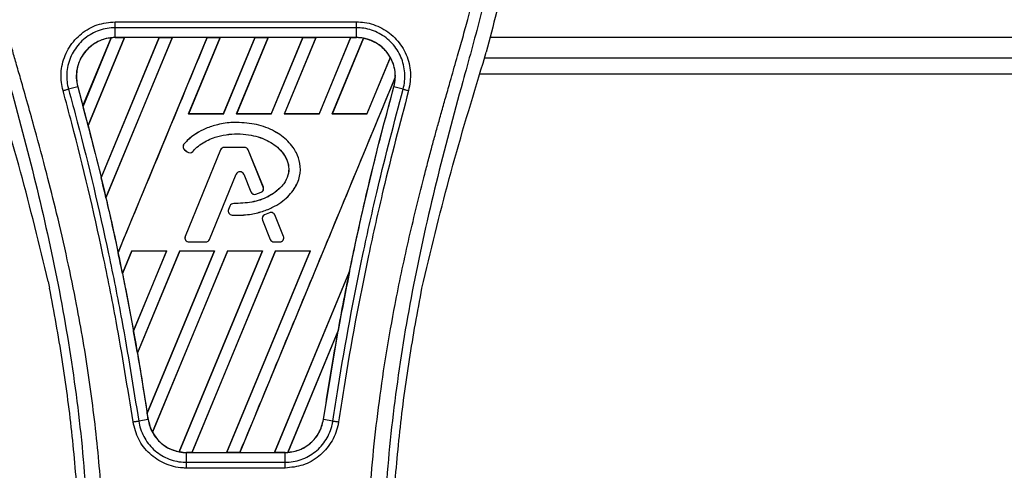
# Model space of a CAD drawing. Header units: millimetres. Extents: x 0 to 420, y 0 to 297.
# Tile 37 of 128: x 68.39 to 72.8, y 233.93 to 235.95. Entities that reach past the tile are written whole.
import ezdxf

# ---------------------------------------------------------------- set-up
doc = ezdxf.new("R2010")
doc.units = ezdxf.units.MM

msp = doc.modelspace()

# ---------------------------------------------------------------- linework, layer by layer
at = {"color": 7, "linetype": 'Continuous', "lineweight": 25}
for p, q in [((68.81924, 235.9379), (69.90077, 235.9379)), ((68.81924, 235.86733), (68.81924, 235.91157)), ((69.90077, 235.91157), (68.81924, 235.91157)), ((69.90077, 235.86733), (69.90077, 235.91157)), ((68.67505, 235.5607), (68.80144, 235.86611)), ((68.80204, 235.86639), (68.67508, 235.5599)), ((68.69787, 235.47365), (68.86091, 235.86725)), ((68.86129, 235.86702), (68.69811, 235.47338)), ((69.01637, 235.86702), (68.75662, 235.23958)), ((68.75664, 235.23881), (69.01695, 235.86725)), ((69.07546, 235.86725), (68.77789, 235.14884)), ((68.77812, 235.14857), (69.07585, 235.86702)), ((69.90077, 235.86733), (68.81924, 235.86733)), ((68.81924, 235.86725), (68.81924, 235.86733)), ((68.81924, 235.86725), (68.86091, 235.86725)), ((68.83232, 234.90352), (69.2315, 235.86725)), ((68.86091, 235.86725), (68.86129, 235.86702)), ((69.01637, 235.86702), (68.86129, 235.86702)), ((69.01695, 235.86725), (69.01637, 235.86702)), ((69.01695, 235.86725), (69.07546, 235.86725)), ((69.07585, 235.86702), (69.07546, 235.86725)), ((69.23093, 235.86702), (69.07585, 235.86702)), ((69.29002, 235.86725), (69.14815, 235.52475)), ((69.14865, 235.52508), (69.29041, 235.86702)), ((69.2315, 235.86725), (69.23093, 235.86702)), ((69.2315, 235.86725), (69.29002, 235.86725)), ((69.29041, 235.86702), (69.29002, 235.86725)), ((69.44549, 235.86702), (69.29041, 235.86702)), ((69.44549, 235.86702), (69.30397, 235.52508)), ((69.30419, 235.52475), (69.44606, 235.86725)), ((69.50458, 235.86725), (69.36271, 235.52475)), ((69.36321, 235.52508), (69.50496, 235.86702)), ((69.44606, 235.86725), (69.44549, 235.86702)), ((69.44606, 235.86725), (69.50458, 235.86725)), ((69.50496, 235.86702), (69.50458, 235.86725)), ((69.66004, 235.86702), (69.50496, 235.86702)), ((69.66004, 235.86702), (69.51853, 235.52508)), ((69.51875, 235.52475), (69.66062, 235.86725)), ((69.71913, 235.86725), (69.57727, 235.52475)), ((69.57776, 235.52508), (69.71952, 235.86702)), ((69.66062, 235.86725), (69.66004, 235.86702)), ((69.66062, 235.86725), (69.71913, 235.86725)), ((69.71952, 235.86702), (69.71913, 235.86725)), ((69.8746, 235.86702), (69.71952, 235.86702)), ((69.8746, 235.86702), (69.73308, 235.52508)), ((69.73331, 235.52475), (69.87517, 235.86725)), ((69.93248, 235.86433), (69.79182, 235.52475)), ((69.79232, 235.52508), (69.93284, 235.86404)), ((69.87517, 235.86725), (69.8746, 235.86702)), ((69.87517, 235.86725), (69.90077, 235.86725)), ((69.90077, 235.86725), (69.90077, 235.86733)), ((115.29113, 235.86714), (70.49819, 235.86714)), ((70.05242, 235.77823), (69.94764, 235.52508)), ((69.94786, 235.52475), (70.05277, 235.77802)), ((70.46805, 235.75244), (70.48242, 235.80264)), ((70.47509, 235.77703), (115.31423, 235.77703)), ((70.07482, 235.68997), (69.37772, 234.00702)), ((70.45409, 235.70495), (115.33523, 235.70495)), ((68.65129, 235.64687), (68.61002, 235.63611)), ((68.6516, 235.64696), (68.65129, 235.64687)), ((68.6516, 235.64696), (68.67505, 235.5607)), ((70.06841, 235.64696), (70.06872, 235.64687)), ((70.11, 235.63611), (70.06872, 235.64687)), ((68.67508, 235.5599), (68.67505, 235.5607)), ((69.14865, 235.52508), (69.14815, 235.52475)), ((69.30419, 235.52475), (69.14815, 235.52475)), ((69.30397, 235.52508), (69.14865, 235.52508)), ((69.30419, 235.52475), (69.30397, 235.52508)), ((69.36321, 235.52508), (69.36271, 235.52475)), ((69.51875, 235.52475), (69.36271, 235.52475)), ((69.51853, 235.52508), (69.36321, 235.52508)), ((69.51875, 235.52475), (69.51853, 235.52508)), ((69.57776, 235.52508), (69.57727, 235.52475)), ((69.73331, 235.52475), (69.57727, 235.52475)), ((69.73308, 235.52508), (69.57776, 235.52508)), ((69.73331, 235.52475), (69.73308, 235.52508)), ((69.79232, 235.52508), (69.79182, 235.52475)), ((69.94786, 235.52475), (69.79182, 235.52475)), ((69.94764, 235.52508), (69.79232, 235.52508)), ((69.94786, 235.52475), (69.94764, 235.52508)), ((68.69811, 235.47338), (68.69787, 235.47365)), ((68.69811, 235.47338), (68.75662, 235.23958)), ((69.36436, 235.48715), (69.36436, 235.48728)), ((69.12837, 235.39079), (69.12827, 235.39087)), ((69.1304, 235.36494), (69.13031, 235.36485)), ((69.13031, 235.36485), (69.14209, 235.35502)), ((69.1304, 235.36494), (69.14217, 235.35512)), ((69.29161, 235.36392), (69.13332, 234.97621)), ((69.29173, 235.36387), (69.13344, 234.97617)), ((69.29173, 235.36387), (69.29161, 235.36392)), ((69.30851, 235.37514), (69.30851, 235.37526)), ((69.3986, 235.37526), (69.30851, 235.37526)), ((69.3986, 235.37514), (69.30851, 235.37514)), ((69.3986, 235.37514), (69.3986, 235.37526)), ((69.41538, 235.36387), (69.41549, 235.36392)), ((69.48334, 235.19741), (69.41538, 235.36387)), ((69.48345, 235.19746), (69.41549, 235.36392)), ((69.14217, 235.35512), (69.14209, 235.35502)), ((69.16745, 235.35714), (69.16755, 235.35706)), ((68.75664, 235.23881), (68.75662, 235.23958)), ((69.24218, 234.96247), (69.36138, 235.2544)), ((69.2423, 234.96242), (69.36149, 235.25436)), ((69.36138, 235.2544), (69.36149, 235.25436)), ((69.39539, 235.2544), (69.39528, 235.25436)), ((69.39528, 235.25436), (69.42739, 235.1757)), ((69.39539, 235.2544), (69.42751, 235.17574)), ((69.48334, 235.19741), (69.48345, 235.19746)), ((68.77812, 235.14857), (68.77789, 235.14884)), ((69.42751, 235.17574), (69.42739, 235.1757)), ((69.44956, 235.16526), (69.4496, 235.16514)), ((69.47346, 235.1738), (69.47351, 235.17369)), ((69.33379, 235.11228), (69.32735, 235.0969)), ((69.33391, 235.11224), (69.32747, 235.09685)), ((69.33391, 235.11224), (69.33379, 235.11228)), ((69.35061, 235.12336), (69.35061, 235.12349)), ((69.32747, 235.09685), (69.32735, 235.0969)), ((69.34313, 235.07177), (69.34313, 235.07164)), ((69.51035, 235.08243), (69.48863, 235.0731)), ((69.48868, 235.07299), (69.48863, 235.0731)), ((69.5104, 235.08232), (69.48868, 235.07299)), ((69.5104, 235.08232), (69.51035, 235.08243)), ((69.53433, 235.07252), (69.53445, 235.07256)), ((69.57367, 234.97617), (69.53433, 235.07252)), ((69.57378, 234.97621), (69.53445, 235.07256)), ((69.47906, 235.04949), (69.47894, 235.04944)), ((69.47894, 235.04944), (69.51447, 234.96242)), ((69.47906, 235.04949), (69.51458, 234.96247)), ((69.13344, 234.97617), (69.13332, 234.97621)), ((69.57367, 234.97617), (69.57378, 234.97621)), ((69.15021, 234.9512), (69.15021, 234.95107)), ((69.15021, 234.9512), (69.22541, 234.9512)), ((69.15021, 234.95107), (69.22541, 234.95107)), ((69.22541, 234.9512), (69.22541, 234.95107)), ((69.24218, 234.96247), (69.2423, 234.96242)), ((69.51458, 234.96247), (69.51447, 234.96242)), ((69.53136, 234.9512), (69.53136, 234.95107)), ((69.53136, 234.9512), (69.55689, 234.9512)), ((69.53136, 234.95107), (69.55689, 234.95107)), ((69.55689, 234.9512), (69.55689, 234.95107)), ((68.83232, 234.90352), (68.83231, 234.90435)), ((68.89437, 234.91205), (68.85184, 234.8094)), ((68.85208, 234.80909), (68.89458, 234.91173)), ((68.89437, 234.91205), (69.05041, 234.91205)), ((68.89437, 234.91205), (68.89458, 234.91173)), ((68.89458, 234.91173), (69.04992, 234.91173)), ((68.90139, 234.5523), (69.05041, 234.91205)), ((69.04992, 234.91173), (68.9014, 234.55325)), ((69.10892, 234.91205), (68.91897, 234.45347)), ((68.91922, 234.4531), (69.10914, 234.91173)), ((68.96296, 234.18295), (69.26496, 234.91205)), ((69.26448, 234.91173), (68.96299, 234.18415)), ((69.32348, 234.91205), (68.9863, 234.09802)), ((68.98668, 234.09778), (69.32369, 234.91173)), ((69.04992, 234.91173), (69.05041, 234.91205)), ((69.47904, 234.91173), (69.10559, 234.01055)), ((69.10598, 234.01024), (69.47952, 234.91205)), ((69.10892, 234.91205), (69.26496, 234.91205)), ((69.10892, 234.91205), (69.10914, 234.91173)), ((69.10914, 234.91173), (69.26448, 234.91173)), ((69.53804, 234.91205), (69.16316, 234.00702)), ((69.16377, 234.00726), (69.53825, 234.91173)), ((69.26448, 234.91173), (69.26496, 234.91205)), ((69.69359, 234.91173), (69.31878, 234.00726)), ((69.3192, 234.00702), (69.69408, 234.91205)), ((69.32348, 234.91205), (69.47952, 234.91205)), ((69.32348, 234.91205), (69.32369, 234.91173)), ((69.32369, 234.91173), (69.47904, 234.91173)), ((69.47904, 234.91173), (69.47952, 234.91205)), ((69.53804, 234.91205), (69.69408, 234.91205)), ((69.53804, 234.91205), (69.53825, 234.91173)), ((69.53825, 234.91173), (69.69359, 234.91173)), ((69.69359, 234.91173), (69.69408, 234.91205)), ((68.85208, 234.80909), (68.85184, 234.8094)), ((68.85208, 234.80909), (68.9014, 234.55325)), ((69.87019, 234.82009), (69.53334, 234.00726)), ((69.53376, 234.00702), (69.87017, 234.8192)), ((68.51916, 234.77457), (68.5255, 234.74445)), ((70.19452, 234.74445), (70.20086, 234.77457)), ((68.90139, 234.5523), (68.9014, 234.55325)), ((69.81901, 234.55442), (69.59244, 234.00742)), ((69.59307, 234.0077), (69.81838, 234.55196)), ((69.7527, 234.15544), (69.81838, 234.55196)), ((68.91922, 234.4531), (68.91897, 234.45347)), ((68.91922, 234.4531), (68.96299, 234.18415)), ((68.96296, 234.18295), (68.96299, 234.18415)), ((68.967, 234.15539), (68.92466, 234.14845)), ((68.9671, 234.1554), (68.967, 234.15539)), ((69.7527, 234.15544), (69.75302, 234.15539)), ((69.79536, 234.14845), (69.75302, 234.15539)), ((69.13926, 234.00702), (69.13926, 234.00695)), ((69.16316, 234.00702), (69.13926, 234.00702)), ((69.13926, 233.96339), (69.13926, 234.00695)), ((69.13926, 234.00695), (69.58075, 234.00695)), ((69.16316, 234.00702), (69.16377, 234.00726)), ((69.16377, 234.00726), (69.31878, 234.00726)), ((69.31878, 234.00726), (69.3192, 234.00702)), ((69.37772, 234.00702), (69.3192, 234.00702)), ((69.37772, 234.00702), (69.37833, 234.00726)), ((69.37833, 234.00726), (69.53334, 234.00726)), ((69.53334, 234.00726), (69.53376, 234.00702)), ((69.58075, 234.00702), (69.53376, 234.00702)), ((69.58075, 234.00702), (69.58075, 234.00695)), ((69.58075, 233.96339), (69.58075, 234.00695)), ((69.13926, 233.96339), (69.58075, 233.96339)), ((69.58075, 233.9375), (69.13926, 233.9375))]:
    msp.add_line(p, q, dxfattribs=at)
for centre, radius, start, end in [((68.81924, 235.69318), 0.17407, 90, 95.67248), ((69.90077, 235.69318), 0.17407, 79.50442, 90), ((69.90077, 235.69318), 0.17407, 358.9448, 29.16926), ((56.48489, 232.29279), 12.62042, 14.59831, 15.003317), ((69.142, 235.37886), 0.01825, 138.8059, 230.16689), ((69.142, 235.37886), 0.01812, 138.8059, 230.16689), ((69.30851, 235.35702), 0.01825, 90, 157.79071), ((69.30851, 235.35702), 0.01812, 90, 157.79071), ((69.3986, 235.35702), 0.01825, 22.20929, 90), ((69.3986, 235.35702), 0.01812, 22.20929, 90), ((69.15378, 235.36903), 0.01825, 230.16689, 318.97709), ((69.15378, 235.36903), 0.01812, 230.16689, 318.97709), ((56.48489, 232.29279), 12.62042, 13.079561, 13.499245), ((69.37838, 235.24746), 0.01837, 22.20926, 157.79071), ((69.37838, 235.24746), 0.01825, 22.20926, 157.79071), ((69.46656, 235.19056), 0.01812, 292.3787, 22.20929), ((69.46656, 235.19056), 0.01825, 292.3787, 22.20929), ((69.44428, 235.18259), 0.01825, 202.20926, 286.93498), ((69.44428, 235.18259), 0.01812, 202.20926, 286.93498), ((69.35062, 235.10524), 0.01825, 90.035, 157.29049), ((69.35062, 235.10524), 0.01812, 90.035, 157.29049), ((69.34419, 235.08986), 0.01825, 157.29049, 266.67135), ((69.34419, 235.08986), 0.01812, 157.29049, 266.67135), ((69.49583, 235.05634), 0.01825, 113.24584, 202.20927), ((69.49583, 235.05634), 0.01812, 113.24584, 202.20927), ((69.51755, 235.06567), 0.01825, 22.20926, 113.24584), ((69.51755, 235.06567), 0.01812, 22.20926, 113.24584), ((69.15021, 234.96932), 0.01825, 157.79071, 270), ((69.15021, 234.96932), 0.01812, 157.79071, 270), ((69.55689, 234.96932), 0.01825, 270, 22.20926), ((69.55689, 234.96932), 0.01812, 270, 22.20926), ((69.22541, 234.96932), 0.01812, 270, 337.79071), ((69.22541, 234.96932), 0.01825, 270, 337.79071), ((69.53136, 234.96932), 0.01825, 202.20927, 270), ((69.53136, 234.96932), 0.01812, 202.20927, 270), ((56.48489, 232.29279), 12.62042, 11.50231, 11.938732), ((82.23513, 232.29279), 12.62042, 168.452296, 169.676611), ((56.48489, 232.29279), 12.62042, 9.857872, 10.313596), ((56.48489, 232.29279), 12.62042, 8.487123, 8.613574), ((69.13926, 234.1811), 0.17407, 188.48712, 208.50561), ((69.13926, 234.1811), 0.17407, 258.97515, 270), ((69.58075, 234.1811), 0.17407, 270, 273.84823)]:
    msp.add_arc(centre, radius, start, end, dxfattribs=at)
for centre, major_axis, start_param, end_param in [((68.95175, 235.63829), (0.26503, -0.10978), 2.4758381, 2.4783482), ((69.80472, 235.73296), (0.19212, -0.07958), 1.2366218, 1.2388756), ((69.97473, 235.66254), (0.14793, -0.06128), 1.3956244, 1.3981763), ((69.74369, 235.75824), (0.3142, -0.13014), 0.2126997, 0.2177966), ((78.27797, 233.9319), (7.91493, -3.27847), 3.4705541, 3.4706731), ((93.80568, 227.50012), (23.14286, -9.58609), 3.2646071, 3.2647237), ((69.06579, 234.21153), (0.14696, -0.06087), 4.5226294, 4.5255134), ((69.2358, 234.14111), (0.19309, -0.07998), 4.3691473, 4.3715621), ((69.44977, 234.23535), (0.26199, -0.10852), 5.5949939, 5.5976427)]:
    msp.add_ellipse(centre, major_axis=major_axis, ratio=0.8660474, start_param=start_param, end_param=end_param, dxfattribs=at)
for points, knots in [([(68.44128, 237.4773), (68.4009, 237.43214), (68.31928, 237.34087), (68.21637, 237.17251), (68.13789, 236.97355), (68.10298, 236.77572), (68.09646, 236.60124), (68.10667, 236.40388), (68.14975, 236.13569), (68.20641, 235.92086), (68.2376, 235.80264)], [0, 0, 0, 0, 0.1020555, 0.2062434, 0.3310387, 0.4607193, 0.5429728, 0.6252686, 0.7937741, 1, 1, 1, 1]), ([(70.27874, 237.47729), (70.31912, 237.43213), (70.40074, 237.34086), (70.50365, 237.1725), (70.58212, 236.97355), (70.61703, 236.77572), (70.62356, 236.60124), (70.61335, 236.40388), (70.57027, 236.13569), (70.5136, 235.92086), (70.48242, 235.80264)], [0, 0, 0, 0, 0.102054, 0.2062404, 0.3310362, 0.4607173, 0.5429711, 0.6252671, 0.7937733, 1, 1, 1, 1]), ([(68.39213, 237.3658), (68.38136, 237.35011), (68.34875, 237.30258), (68.29501, 237.21174), (68.239, 237.08976), (68.19599, 236.95658), (68.16634, 236.80112), (68.15621, 236.62425), (68.16906, 236.43025), (68.20426, 236.2055), (68.26407, 235.95215), (68.35911, 235.61381), (68.4653, 235.21726), (68.56761, 234.75924), (68.64463, 234.29662), (68.69378, 233.83032), (68.69938, 233.51828), (68.70218, 233.3623)], [0, 0, 0, 0, 0.0171315, 0.0518789, 0.0867888, 0.1216172, 0.1567305, 0.2033881, 0.2503481, 0.2972709, 0.3674165, 0.4376773, 0.5502447, 0.6628473, 0.7753466, 0.8877074, 1, 1, 1, 1]), ([(68.77399, 233.35991), (68.7726, 233.46565), (68.76977, 233.68175), (68.74448, 234.01024), (68.70471, 234.34168), (68.65549, 234.62956), (68.60495, 234.87471), (68.56008, 235.0704), (68.51103, 235.26482), (68.4569, 235.46577), (68.41032, 235.63112), (68.37597, 235.75085), (68.35861, 235.81181), (68.3423, 235.86929), (68.32816, 235.91937), (68.31425, 235.96952), (68.30189, 236.01641), (68.28913, 236.06633), (68.2774, 236.11433), (68.26667, 236.16037), (68.25695, 236.20447), (68.2408, 236.2826), (68.22187, 236.39171), (68.20573, 236.53577), (68.20133, 236.6764), (68.21008, 236.81645), (68.23444, 236.95335), (68.2738, 237.0859), (68.32713, 237.20993), (68.37392, 237.29392), (68.40642, 237.34647), (68.4181, 237.36443), (68.42375, 237.37312)], [0, 0, 0, 0, 0.0757702, 0.1548571, 0.2359051, 0.3148505, 0.3639911, 0.4151955, 0.4586591, 0.5076202, 0.5642678, 0.5817192, 0.5968623, 0.6096795, 0.624536, 0.6341631, 0.6469813, 0.6592987, 0.6711121, 0.6824202, 0.6932232, 0.7035232, 0.739704, 0.7727671, 0.8079075, 0.8413785, 0.8748477, 0.9102013, 0.9450667, 0.9801292, 0.9903909, 1, 1, 1, 1]), ([(69.94603, 233.35991), (69.94863, 233.50649), (69.95383, 233.79962), (69.99918, 234.23723), (70.06175, 234.62206), (70.13234, 234.95542), (70.18346, 235.16563), (70.21928, 235.30314), (70.23607, 235.36622), (70.2526, 235.42704), (70.26903, 235.48654), (70.28627, 235.54815), (70.30499, 235.6144), (70.32776, 235.69406), (70.35198, 235.7786), (70.37701, 235.86685), (70.40124, 235.95225), (70.42616, 236.0466), (70.45048, 236.14618), (70.47932, 236.27943), (70.50599, 236.43977), (70.52021, 236.63049), (70.51365, 236.77761), (70.49807, 236.88326), (70.48417, 236.95073), (70.46626, 237.01848), (70.44509, 237.08296), (70.42009, 237.14649), (70.39242, 237.20712), (70.36233, 237.26531), (70.32979, 237.32105), (70.30769, 237.35491), (70.2958, 237.37312)], [0, 0, 0, 0, 0.1050162, 0.2100001, 0.3148093, 0.3841756, 0.4540228, 0.4697491, 0.4859574, 0.5007826, 0.5148922, 0.5301685, 0.5466097, 0.5642069, 0.5895177, 0.6096146, 0.6299353, 0.6531323, 0.6795668, 0.7034488, 0.7509822, 0.7962784, 0.8412589, 0.8577085, 0.8747396, 0.8922462, 0.9101144, 0.9261934, 0.9450023, 0.962977, 0.9800887, 1, 1, 1, 1]), ([(70.32788, 237.36581), (70.33865, 237.35012), (70.37126, 237.30258), (70.42501, 237.21174), (70.48102, 237.08976), (70.52402, 236.95658), (70.55368, 236.80112), (70.56381, 236.62425), (70.55096, 236.43025), (70.51576, 236.2055), (70.45595, 235.95215), (70.3609, 235.61381), (70.25472, 235.21726), (70.15241, 234.75924), (70.07538, 234.29662), (70.02624, 233.83032), (70.02063, 233.51828), (70.01783, 233.3623)], [0, 0, 0, 0, 0.01713512, 0.05188236, 0.08679215, 0.12162042, 0.15673365, 0.20339108, 0.2503509, 0.29727352, 0.3674188, 0.43767936, 0.55024637, 0.66284852, 0.77534741, 0.88770778, 1, 1, 1, 1]), ([(68.58552, 235.6295), (68.58275, 235.6418), (68.57396, 235.68077), (68.57847, 235.74939), (68.60994, 235.82636), (68.6652, 235.88801), (68.73762, 235.92984), (68.79204, 235.93521), (68.81924, 235.9379)], [0, 0, 0, 0, 0.0848238, 0.2686633, 0.4522096, 0.6351901, 0.8176699, 1, 1, 1, 1]), ([(69.90077, 235.9379), (69.91298, 235.93734), (69.95236, 235.93552), (70.01687, 235.91325), (70.08269, 235.86241), (70.12748, 235.79239), (70.14853, 235.71092), (70.13918, 235.65664), (70.1345, 235.62951)], [0, 0, 0, 0, 0.0821547, 0.26514, 0.4486711, 0.632499, 0.8163009, 1, 1, 1, 1]), ([(68.81924, 235.91157), (68.81924, 235.91157), (68.79507, 235.91157), (68.74631, 235.90331), (68.6816, 235.86747), (68.63213, 235.81212), (68.60362, 235.74336), (68.60023, 235.68215), (68.60703, 235.64698), (68.61002, 235.63611), (68.61002, 235.63611)], [0, 0, 0, 0, 0.0000054, 0.1821036, 0.3644363, 0.5473941, 0.7310397, 0.9150665, 0.9999946, 1, 1, 1, 1]), ([(70.11, 235.63611), (70.11, 235.63611), (70.11647, 235.65965), (70.12144, 235.70932), (70.10385, 235.78176), (70.0633, 235.84433), (70.00449, 235.88984), (69.94683, 235.90893), (69.91166, 235.91157), (69.90077, 235.91157), (69.90077, 235.91157)], [0, 0, 0, 0, 0.0000054, 0.1839433, 0.3678851, 0.5517436, 0.7351758, 0.9179546, 0.9999946, 1, 1, 1, 1]), ([(68.80144, 235.86611), (68.79956, 235.8659), (68.77835, 235.86349), (68.73857, 235.85091), (68.69685, 235.81976), (68.66547, 235.77899), (68.64615, 235.73067), (68.64352, 235.68229), (68.64974, 235.65513), (68.6516, 235.64696)], [0, 0, 0, 0, 0.0188532, 0.212821, 0.4068166, 0.5283578, 0.7224596, 0.9165622, 1, 1, 1, 1]), ([(68.81924, 235.86733), (68.80581, 235.86643), (68.77906, 235.86464), (68.7411, 235.85043), (68.70729, 235.82864), (68.67938, 235.79954), (68.65879, 235.76489), (68.64678, 235.72648), (68.64323, 235.68615), (68.64861, 235.65993), (68.65129, 235.64687)], [0, 0, 0, 0, 0.12569623, 0.25032569, 0.37528007, 0.50044089, 0.62515005, 0.75003778, 0.87547351, 1, 1, 1, 1]), ([(69.23093, 235.86702), (69.16454, 235.7066), (69.03173, 235.38571), (68.89879, 235.06482), (68.83231, 234.90435)], [0, 0, 0, 0, 0.49992198, 1, 1, 1, 1]), ([(70.06872, 235.64687), (70.07142, 235.66002), (70.07664, 235.68548), (70.07345, 235.72454), (70.06565, 235.75111), (70.05429, 235.77669), (70.03946, 235.80097), (70.01181, 235.82932), (69.97821, 235.85078), (69.94049, 235.86472), (69.91393, 235.86647), (69.90077, 235.86733)], [0, 0, 0, 0, 0.1252996, 0.2427415, 0.3633756, 0.383202, 0.5053593, 0.6278262, 0.7514156, 0.8768992, 1, 1, 1, 1]), ([(70.05242, 235.77823), (70.05204, 235.77889), (70.04565, 235.79017), (70.02636, 235.81641), (69.98672, 235.84877), (69.95034, 235.85908), (69.93284, 235.86404)], [0, 0, 0, 0, 0.015125, 0.2568329, 0.6424132, 1, 1, 1, 1]), ([(68.51916, 234.77457), (68.4794, 234.93861), (68.39982, 235.26696), (68.30128, 235.59053), (68.25196, 235.75244)], [0, 0, 0, 0, 0.49959655, 1, 1, 1, 1]), ([(70.20086, 234.77457), (70.24062, 234.93861), (70.3202, 235.26696), (70.41874, 235.59053), (70.46805, 235.75244)], [0, 0, 0, 0, 0.4995966, 1, 1, 1, 1]), ([(69.37833, 234.00726), (69.49432, 234.28745), (69.72631, 234.84788), (69.9585, 235.40826), (70.0746, 235.68847)], [0, 0, 0, 0, 0.4999621, 1, 1, 1, 1]), ([(70.06841, 235.64696), (70.07004, 235.65365), (70.07337, 235.6673), (70.07418, 235.68132), (70.0746, 235.68847)], [0, 0, 0, 0, 0.4902101, 1, 1, 1, 1]), ([(68.89945, 234.14453), (68.8754, 234.29522), (68.83543, 234.54566), (68.7457, 234.99246), (68.66472, 235.33687), (68.59872, 235.58071), (68.58552, 235.6295)], [0, 0, 0, 0, 0.3014378, 0.5009532, 0.9001401, 1, 1, 1, 1]), ([(68.61002, 235.63611), (68.62326, 235.58724), (68.68945, 235.34298), (68.77058, 234.99795), (68.86049, 234.55032), (68.90056, 234.29942), (68.92466, 234.14845)], [0, 0, 0, 0, 0.099838, 0.4990257, 0.6985534, 1, 1, 1, 1]), ([(68.65129, 235.64687), (68.68403, 235.52397), (68.74946, 235.27828), (68.83427, 234.90176), (68.90822, 234.52762), (68.94788, 234.27649), (68.967, 234.15539)], [0, 0, 0, 0, 0.2501192, 0.5000009, 0.7588831, 1, 1, 1, 1]), ([(69.75302, 234.15539), (69.76805, 234.25158), (69.79899, 234.44967), (69.85505, 234.74948), (69.91938, 235.05394), (69.99011, 235.35375), (70.04283, 235.55032), (70.06872, 235.64687)], [0, 0, 0, 0, 0.1914703, 0.3943123, 0.5997554, 0.8034134, 1, 1, 1, 1]), ([(69.79536, 234.14845), (69.80301, 234.19846), (69.84129, 234.44858), (69.9069, 234.79688), (70.00601, 235.24259), (70.07093, 235.48827), (70.11, 235.63611)], [0, 0, 0, 0, 0.0997807, 0.4989834, 0.6985248, 1, 1, 1, 1]), ([(70.1345, 235.62951), (70.09553, 235.48192), (70.03078, 235.23666), (69.93186, 234.79176), (69.8664, 234.44411), (69.8282, 234.19446), (69.82056, 234.14454)], [0, 0, 0, 0, 0.3015218, 0.5010473, 0.9002301, 1, 1, 1, 1]), ([(69.87019, 234.82009), (69.87612, 234.8488), (69.90779, 235.00189), (69.97033, 235.27847), (70.03571, 235.52409), (70.06841, 235.64696)], [0, 0, 0, 0, 0.1034032, 0.5514873, 1, 1, 1, 1]), ([(70.11, 235.63611), (70.1117, 235.63566), (70.11509, 235.63477), (70.12118, 235.63314), (70.1277, 235.63138), (70.13224, 235.63014), (70.1345, 235.62951)], [0, 0, 0, 0, 0.2499999, 0.4999999, 0.7499999, 1, 1, 1, 1]), ([(69.36436, 235.48728), (69.35859, 235.48719), (69.32965, 235.48674), (69.28233, 235.4797), (69.21137, 235.45655), (69.16008, 235.4252), (69.13298, 235.39595), (69.12827, 235.39087)], [0, 0, 0, 0, 0.0660982, 0.3316094, 0.5433398, 0.9207225, 1, 1, 1, 1]), ([(69.36436, 235.48715), (69.35859, 235.48706), (69.32965, 235.48661), (69.28234, 235.47957), (69.2114, 235.45643), (69.16015, 235.42509), (69.13306, 235.39586), (69.12837, 235.39079)], [0, 0, 0, 0, 0.0661253, 0.3317462, 0.54347, 0.9208325, 1, 1, 1, 1]), ([(69.34313, 235.07164), (69.34889, 235.07138), (69.37779, 235.07008), (69.42625, 235.07372), (69.48461, 235.08818), (69.53211, 235.1087), (69.57008, 235.13292), (69.59964, 235.15987), (69.62778, 235.19555), (69.65002, 235.24386), (69.65079, 235.30153), (69.63595, 235.34485), (69.61612, 235.37764), (69.58591, 235.41311), (69.54356, 235.44368), (69.49475, 235.46558), (69.43859, 235.48291), (69.39429, 235.48552), (69.36436, 235.48728)], [0, 0, 0, 0, 0.021651, 0.1085822, 0.1811552, 0.2464173, 0.3019198, 0.3494146, 0.3957935, 0.4720432, 0.5441891, 0.6064225, 0.6414501, 0.6875664, 0.7804759, 0.8342843, 0.8880657, 1, 1, 1, 1]), ([(69.34313, 235.07177), (69.3489, 235.07151), (69.3778, 235.0702), (69.42625, 235.07385), (69.48459, 235.08831), (69.53207, 235.10882), (69.57002, 235.13303), (69.59955, 235.15997), (69.62768, 235.19563), (69.6499, 235.2439), (69.65066, 235.30153), (69.63583, 235.34481), (69.61601, 235.37757), (69.58581, 235.41302), (69.54349, 235.44357), (69.49471, 235.46546), (69.43856, 235.48279), (69.39428, 235.48539), (69.36436, 235.48715)], [0, 0, 0, 0, 0.0216619, 0.108637, 0.181216, 0.246481, 0.3019802, 0.3494719, 0.3958446, 0.4720735, 0.5441975, 0.6064107, 0.6414308, 0.6875449, 0.7804497, 0.8342603, 0.8880438, 1, 1, 1, 1]), ([(69.16745, 235.35714), (69.17137, 235.36138), (69.19077, 235.38234), (69.22506, 235.40434), (69.27225, 235.42312), (69.33269, 235.43716), (69.39894, 235.43661), (69.46031, 235.42323), (69.51029, 235.4038), (69.55615, 235.37154), (69.58695, 235.32766), (69.59937, 235.28793), (69.59549, 235.24806), (69.57497, 235.20728), (69.54128, 235.17674), (69.49417, 235.1461), (69.43058, 235.12598), (69.37784, 235.12425), (69.35061, 235.12336)], [0, 0, 0, 0, 0.0204778, 0.1012315, 0.14114165, 0.20052203, 0.32023693, 0.37207253, 0.42271712, 0.50980598, 0.56612009, 0.61013002, 0.65451907, 0.7046271, 0.7684678, 0.81321127, 0.90360048, 1, 1, 1, 1]), ([(69.16755, 235.35706), (69.17147, 235.3613), (69.19086, 235.38225), (69.22513, 235.40423), (69.2723, 235.423), (69.33272, 235.43704), (69.39894, 235.43648), (69.46029, 235.4231), (69.51023, 235.40369), (69.55607, 235.37145), (69.58683, 235.3276), (69.59924, 235.28792), (69.59536, 235.2481), (69.57487, 235.20736), (69.5412, 235.17684), (69.49412, 235.14622), (69.43056, 235.1261), (69.37783, 235.12438), (69.35061, 235.12349)], [0, 0, 0, 0, 0.02049, 0.1012505, 0.1411639, 0.2005563, 0.3202954, 0.3721325, 0.4227811, 0.5098684, 0.5661596, 0.6101442, 0.6545081, 0.7045954, 0.7684199, 0.8131655, 0.9035591, 1, 1, 1, 1]), ([(68.77812, 235.14857), (68.79645, 235.06786), (68.81492, 234.98654), (68.83218, 234.90496), (68.83231, 234.90435)], [0, 0, 0, 0, 0.9924846, 1, 1, 1, 1]), ([(69.44956, 235.16526), (69.45231, 235.16613), (69.45772, 235.16783), (69.46569, 235.17069), (69.47087, 235.17276), (69.47346, 235.1738)], [0, 0, 0, 0, 0.3407852, 0.6702324, 1, 1, 1, 1]), ([(69.4496, 235.16514), (69.45235, 235.16601), (69.45776, 235.16771), (69.46573, 235.17057), (69.47092, 235.17265), (69.47351, 235.17369)], [0, 0, 0, 0, 0.34062478, 0.67015208, 1, 1, 1, 1]), ([(68.66435, 233.4567), (68.66138, 233.56417), (68.65545, 233.77937), (68.62668, 234.10192), (68.58477, 234.42414), (68.54527, 234.63761), (68.5255, 234.74445)], [0, 0, 0, 0, 0.2486567, 0.4978798, 0.7487052, 1, 1, 1, 1]), ([(70.05567, 233.4567), (70.05863, 233.56417), (70.06457, 233.77937), (70.09334, 234.10192), (70.13524, 234.42414), (70.17475, 234.63761), (70.19452, 234.74445)], [0, 0, 0, 0, 0.2486567, 0.4978798, 0.7487052, 1, 1, 1, 1]), ([(69.13926, 233.9375), (69.13334, 233.93764), (69.1003, 233.9384), (69.04047, 233.95354), (68.9715, 233.99894), (68.91944, 234.06471), (68.90612, 234.11792), (68.89945, 234.14453)], [0, 0, 0, 0, 0.0516553, 0.2885366, 0.525578, 0.7627924, 1, 1, 1, 1]), ([(68.92466, 234.14845), (68.92466, 234.14844), (68.92825, 234.12439), (68.94372, 234.07715), (68.98894, 234.01826), (69.05102, 233.97761), (69.10443, 233.96446), (69.13397, 233.9634), (69.13926, 233.96339), (69.13926, 233.96339)], [0, 0, 0, 0, 0.000007, 0.2373557, 0.474586, 0.7115755, 0.9483527, 0.999993, 1, 1, 1, 1]), ([(68.967, 234.15539), (68.97217, 234.13525), (68.98251, 234.095), (69.02342, 234.04666), (69.07726, 234.01337), (69.1186, 234.00909), (69.13926, 234.00695)], [0, 0, 0, 0, 0.2501533, 0.5000796, 0.75002625, 1, 1, 1, 1]), ([(69.58075, 234.00695), (69.60143, 234.00909), (69.64278, 234.01337), (69.69663, 234.04669), (69.73752, 234.09502), (69.74785, 234.13527), (69.75302, 234.15539)], [0, 0, 0, 0, 0.2501277, 0.5000437, 0.7500008, 1, 1, 1, 1]), ([(69.58075, 233.96339), (69.58075, 233.96339), (69.605, 233.96339), (69.65389, 233.97168), (69.7187, 234.00761), (69.7681, 234.06295), (69.7891, 234.11392), (69.79456, 234.14312), (69.79536, 234.14844), (69.79536, 234.14845)], [0, 0, 0, 0, 0.000007, 0.2366161, 0.473319, 0.710219, 0.9474036, 0.999993, 1, 1, 1, 1]), ([(69.82056, 234.14454), (69.81954, 234.13861), (69.8139, 234.10591), (69.79007, 234.04888), (69.73507, 233.98735), (69.66249, 233.94555), (69.608, 233.94018), (69.58075, 233.9375)], [0, 0, 0, 0, 0.0525494, 0.2896487, 0.5265345, 0.7632925, 1, 1, 1, 1]), ([(69.59307, 234.0077), (69.59654, 234.00801), (69.6194, 234.01007), (69.65372, 234.02092), (69.69688, 234.04875), (69.73132, 234.08782), (69.74806, 234.12839), (69.75203, 234.1515), (69.7527, 234.15544)], [0, 0, 0, 0, 0.0447354, 0.2940664, 0.450088, 0.6994802, 0.9488717, 1, 1, 1, 1]), ([(69.79536, 234.14845), (69.7971, 234.14816), (69.80059, 234.1476), (69.80685, 234.14662), (69.81356, 234.14559), (69.81823, 234.14489), (69.82056, 234.14454)], [0, 0, 0, 0, 0.25, 0.5, 0.75, 1, 1, 1, 1]), ([(68.98668, 234.09778), (68.99704, 234.08246), (69.01836, 234.05092), (69.06215, 234.02222), (69.09328, 234.01386), (69.10559, 234.01055)], [0, 0, 0, 0, 0.363513, 0.7482845, 1, 1, 1, 1])]:
    msp.add_open_spline(points, degree=3, knots=knots, dxfattribs=at)
for points in [[(68.81924, 235.91157), (68.81924, 235.91341), (68.81924, 235.91708), (68.81924, 235.92364), (68.81924, 235.93065), (68.81924, 235.93548), (68.81924, 235.9379)], [(69.90077, 235.91157), (69.90077, 235.91341), (69.90077, 235.91708), (69.90077, 235.92364), (69.90077, 235.93065), (69.90077, 235.93548), (69.90077, 235.9379)], [(68.58552, 235.6295), (68.58778, 235.63012), (68.59232, 235.63137), (68.59884, 235.63314), (68.60492, 235.63477), (68.60832, 235.63566), (68.61002, 235.63611)], [(68.89945, 234.14453), (68.90179, 234.14488), (68.90646, 234.14558), (68.91317, 234.14661), (68.91943, 234.1476), (68.92292, 234.14816), (68.92466, 234.14845)], [(69.13926, 233.9375), (69.13926, 233.93989), (69.13926, 233.94466), (69.13926, 233.95156), (69.13926, 233.958), (69.13926, 233.9616), (69.13926, 233.96339)], [(69.58075, 233.9375), (69.58075, 233.93989), (69.58075, 233.94466), (69.58075, 233.95156), (69.58075, 233.958), (69.58075, 233.9616), (69.58075, 233.96339)]]:
    msp.add_open_spline(points, degree=3, dxfattribs=at)

doc.saveas('drawing.dxf')
